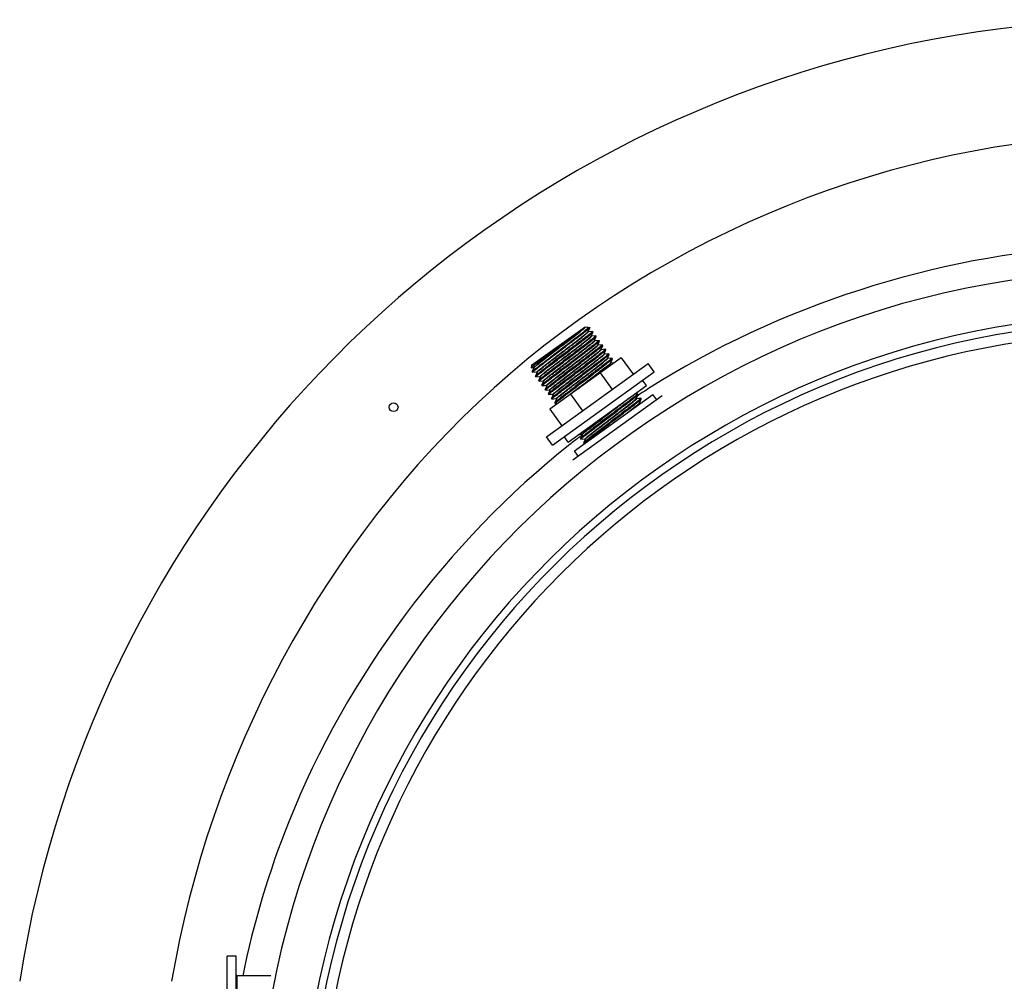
# Model space of a CAD drawing. Header units: millimetres. Extents: x 0 to 297, y 0 to 210.
# Tile 5 of 18: x 144.44 to 147.58, y 147.08 to 150.14. Entities that reach past the tile are written whole.
import ezdxf

# ---------------------------------------------------------------- set-up
doc = ezdxf.new("R2010")
doc.units = ezdxf.units.MM
doc.header["$LTSCALE"] = 16.335
doc.layers.get('0').update_dxf_attribs({"linetype": 'CONTINUOUS'})
doc.layers.add('AXES_REF', color=7, linetype='CONTINUOUS')

msp = doc.modelspace()

# ---------------------------------------------------------------- linework, layer by layer
at = {"color": 7, "linetype": 'Continuous'}
for p, q in [((146.0714, 149.0431), (146.2416, 149.1659)), ((146.2564, 149.1636), (146.2385, 149.1507)), ((146.2405, 149.1648), (146.2414, 149.1656)), ((146.2409, 149.1645), (146.2416, 149.1659)), ((146.2414, 149.1656), (146.2416, 149.1659)), ((146.2501, 149.1645), (146.2415, 149.1637)), ((146.2501, 149.1645), (146.2506, 149.1645)), ((146.2506, 149.1645), (146.2564, 149.1636)), ((146.2512, 149.1503), (146.2568, 149.1628)), ((146.2523, 149.1495), (146.2517, 149.1495)), ((146.2654, 149.1509), (146.2523, 149.1495)), ((146.2568, 149.1628), (146.2565, 149.1624)), ((146.2568, 149.163), (146.2568, 149.1628)), ((146.2654, 149.1509), (146.2656, 149.1508)), ((146.2671, 149.1486), (146.2671, 149.1488)), ((146.2614, 149.1361), (146.2671, 149.1486)), ((146.2625, 149.1353), (146.262, 149.1353)), ((146.2757, 149.1367), (146.2625, 149.1353)), ((146.2717, 149.1219), (146.2773, 149.1344)), ((146.2728, 149.1212), (146.2722, 149.1211)), ((146.2859, 149.1225), (146.2728, 149.1212)), ((146.2757, 149.1367), (146.2758, 149.1366)), ((146.2773, 149.1344), (146.2773, 149.1346)), ((146.2822, 149.1083), (146.2875, 149.1202)), ((146.2859, 149.1225), (146.2861, 149.1225)), ((146.2875, 149.1202), (146.2875, 149.1204)), ((146.1862, 149.0635), (146.2254, 149.0932)), ((146.2819, 149.1077), (146.2822, 149.1083)), ((146.2819, 149.1075), (146.2819, 149.1077)), ((146.283, 149.107), (146.2825, 149.1069)), ((146.2961, 149.1083), (146.283, 149.107)), ((146.2921, 149.0935), (146.2924, 149.0941)), ((146.2921, 149.0933), (146.2921, 149.0935)), ((146.2924, 149.0941), (146.2978, 149.106)), ((146.2932, 149.0928), (146.2927, 149.0927)), ((146.3064, 149.0941), (146.2932, 149.0928)), ((146.2961, 149.1083), (146.2963, 149.1083)), ((146.2978, 149.106), (146.2978, 149.1062)), ((146.3026, 149.0799), (146.308, 149.0918)), ((146.3064, 149.0941), (146.3065, 149.0941)), ((146.308, 149.0918), (146.308, 149.092)), ((146.3561, 149.0672), (146.129, 148.9034)), ((146.2341, 149.0811), (146.1949, 149.0513)), ((146.3023, 149.0791), (146.3024, 149.0793)), ((146.3024, 149.0793), (146.3026, 149.0799)), ((146.3035, 149.0786), (146.3029, 149.0785)), ((146.3166, 149.0799), (146.3035, 149.0786)), ((146.3126, 149.0651), (146.3182, 149.0777)), ((146.3137, 149.0644), (146.3132, 149.0643)), ((146.3269, 149.0657), (146.3137, 149.0644)), ((146.3166, 149.0799), (146.3168, 149.0799)), ((146.3182, 149.0777), (146.3183, 149.0778)), ((146.3231, 149.0515), (146.3285, 149.0635)), ((146.3269, 149.0657), (146.327, 149.0657)), ((146.3285, 149.0635), (146.3285, 149.0636)), ((146.3561, 149.0672), (146.3943, 149.0143)), ((146.0714, 149.0431), (146.0702, 149.0355)), ((146.0702, 149.0355), (146.0782, 149.0363)), ((146.0785, 149.035), (146.0731, 149.0229)), ((146.0788, 149.0355), (146.0785, 149.035)), ((146.0788, 149.0356), (146.0788, 149.0355)), ((146.3228, 149.0507), (146.3229, 149.0509)), ((146.3229, 149.0509), (146.3231, 149.0515)), ((146.3239, 149.0502), (146.3234, 149.0501)), ((146.3338, 149.0512), (146.3239, 149.0502)), ((146.0731, 149.0228), (146.0731, 149.0229)), ((146.0746, 149.0207), (146.0748, 149.0207)), ((146.0748, 149.0207), (146.0878, 149.022)), ((146.089, 149.0213), (146.0834, 149.0087)), ((146.0834, 149.0087), (146.0834, 149.0086)), ((146.085, 149.0065), (146.0848, 149.0065)), ((146.085, 149.0065), (146.0981, 149.0078)), ((146.0878, 149.022), (146.0884, 149.0221)), ((146.089, 149.0213), (146.089, 149.0213)), ((146.0992, 149.0071), (146.0936, 148.9946)), ((146.0936, 148.9946), (146.0936, 148.9944)), ((146.0952, 148.9923), (146.0951, 148.9923)), ((146.0952, 148.9923), (146.1083, 148.9936)), ((146.0981, 149.0078), (146.0987, 149.0079)), ((146.0993, 149.0071), (146.0992, 149.0071)), ((146.1095, 148.9929), (146.1038, 148.9804)), ((146.1083, 148.9936), (146.1089, 148.9937)), ((146.1095, 148.993), (146.1095, 148.9929)), ((146.2896, 149.0193), (146.3278, 148.9663)), ((146.1038, 148.9804), (146.1038, 148.9802)), ((146.1055, 148.9781), (146.1053, 148.9781)), ((146.1055, 148.9781), (146.1185, 148.9794)), ((146.1197, 148.9787), (146.1141, 148.9662)), ((146.1141, 148.9662), (146.1141, 148.966)), ((146.1157, 148.9639), (146.1156, 148.9639)), ((146.1157, 148.9639), (146.1288, 148.9652)), ((146.1185, 148.9794), (146.1192, 148.9795)), ((146.1197, 148.9788), (146.1197, 148.9787)), ((146.13, 148.9645), (146.1243, 148.952)), ((146.1288, 148.9652), (146.1294, 148.9653)), ((146.13, 148.9646), (146.13, 148.9645)), ((146.1243, 148.952), (146.1243, 148.9518)), ((146.126, 148.9497), (146.1258, 148.9498)), ((146.126, 148.9497), (146.139, 148.951)), ((146.1402, 148.9503), (146.1346, 148.9378)), ((146.1346, 148.9378), (146.1346, 148.9376)), ((146.1362, 148.9355), (146.136, 148.9356)), ((146.1362, 148.9355), (146.1492, 148.9369)), ((146.139, 148.951), (146.1396, 148.9511)), ((146.1402, 148.9504), (146.1402, 148.9503)), ((146.1502, 148.9356), (146.1448, 148.9236)), ((146.1492, 148.9369), (146.1499, 148.9369)), ((146.1504, 148.9361), (146.1502, 148.9356)), ((146.1505, 148.9363), (146.1504, 148.9361)), ((146.1955, 148.9514), (146.2337, 148.8984)), ((146.4869, 148.9458), (146.203, 148.741)), ((146.4088, 148.9522), (146.3986, 148.9511)), ((146.4047, 148.9372), (146.4048, 148.9374)), ((146.4048, 148.9374), (146.405, 148.938)), ((146.405, 148.938), (146.4104, 148.9499)), ((146.4059, 148.9367), (146.4053, 148.9366)), ((146.419, 148.938), (146.4059, 148.9367)), ((146.4088, 148.9522), (146.4089, 148.9521)), ((146.4104, 148.9499), (146.4104, 148.9501)), ((146.4153, 148.9238), (146.4206, 148.9357)), ((146.419, 148.938), (146.4192, 148.938)), ((146.4206, 148.9357), (146.4206, 148.9359)), ((146.129, 148.9034), (146.1672, 148.8504)), ((146.1448, 148.9236), (146.1448, 148.9234)), ((146.1464, 148.9213), (146.1463, 148.9214)), ((146.1464, 148.9213), (146.1551, 148.9222)), ((146.415, 148.9232), (146.4153, 148.9238)), ((146.419, 148.9228), (146.4156, 148.9224)), ((146.2198, 148.8222), (146.2312, 148.8233)), ((146.2321, 148.8221), (146.2267, 148.8101)), ((146.2267, 148.8101), (146.2267, 148.8099)), ((146.2283, 148.8078), (146.2282, 148.8078)), ((146.2283, 148.8078), (146.2414, 148.8091)), ((146.2312, 148.8233), (146.2318, 148.8234)), ((146.2323, 148.8226), (146.2321, 148.8221)), ((146.2324, 148.8227), (146.2323, 148.8226)), ((146.2426, 148.8084), (146.237, 148.7959)), ((146.2414, 148.8091), (146.242, 148.8092)), ((146.2426, 148.8085), (146.2426, 148.8084)), ((146.237, 148.7959), (146.2369, 148.7957)), ((146.2386, 148.7936), (146.2384, 148.7936)), ((146.2386, 148.7936), (146.2402, 148.7938)), ((145.1022, 145.8807), (145.1022, 147.1617)), ((145.1302, 147.1617), (145.1022, 147.1617)), ((145.1302, 145.8807), (145.1302, 147.1617)), ((145.2408, 147.0987), (145.1337, 147.0987))]:
    msp.add_line(p, q, dxfattribs=at)
at = {"color": 9, "linetype": 'Continuous'}
for p, q in [((146.2239, 149.1485), (146.2285, 149.1521)), ((146.2285, 149.1521), (146.2315, 149.1545)), ((146.2315, 149.1545), (146.2333, 149.156)), ((146.2333, 149.156), (146.235, 149.1574)), ((146.235, 149.1574), (146.2366, 149.1587)), ((146.2403, 149.1637), (146.2408, 149.1642)), ((146.2408, 149.1642), (146.2409, 149.1644)), ((146.2507, 149.1496), (146.2511, 149.1501)), ((146.2511, 149.1501), (146.2512, 149.1503)), ((146.1852, 149.1186), (146.2077, 149.1358)), ((146.2077, 149.1358), (146.2176, 149.1435)), ((146.2176, 149.1435), (146.2239, 149.1485)), ((146.2609, 149.1354), (146.2613, 149.1359)), ((146.2613, 149.1359), (146.2614, 149.1361)), ((146.2712, 149.1213), (146.2717, 149.1219)), ((146.2818, 149.1076), (146.2819, 149.1077)), ((146.2818, 149.1074), (146.2818, 149.1076)), ((146.2918, 149.093), (146.292, 149.0933)), ((146.292, 149.0933), (146.2921, 149.0934)), ((146.1001, 149.0533), (146.1106, 149.0615)), ((146.1106, 149.0615), (146.1256, 149.073)), ((146.302, 149.0787), (146.3023, 149.0792)), ((146.3023, 149.0792), (146.3024, 149.0793)), ((146.312, 149.0643), (146.3124, 149.0648)), ((146.3124, 149.0648), (146.3126, 149.0651)), ((146.0788, 149.0355), (146.0789, 149.0357)), ((146.0902, 149.0455), (146.095, 149.0493)), ((146.095, 149.0493), (146.1001, 149.0533)), ((146.3224, 149.0503), (146.3228, 149.0508)), ((146.3228, 149.0508), (146.3229, 149.0509)), ((146.089, 149.0213), (146.0891, 149.0215)), ((146.0891, 149.0215), (146.0893, 149.0217)), ((146.0992, 149.0071), (146.0994, 149.0073)), ((146.0994, 149.0073), (146.0996, 149.0076)), ((146.1197, 148.9787), (146.1199, 148.979)), ((146.1199, 148.979), (146.1203, 148.9795)), ((146.13, 148.9645), (146.1301, 148.9647)), ((146.1301, 148.9647), (146.1305, 148.9652)), ((146.1402, 148.9503), (146.1403, 148.9505)), ((146.1403, 148.9505), (146.1407, 148.951)), ((146.1499, 148.9369), (146.1498, 148.9369)), ((146.1504, 148.9361), (146.1506, 148.9364)), ((146.1506, 148.9364), (146.1511, 148.937)), ((146.4044, 148.9368), (146.4047, 148.9373)), ((146.4047, 148.9373), (146.4048, 148.9374)), ((146.4115, 148.9482), (146.4078, 148.9458)), ((146.4119, 148.9476), (146.4083, 148.9452)), ((146.3131, 148.8876), (146.3563, 148.9207)), ((146.4146, 148.9226), (146.4149, 148.9231)), ((146.4149, 148.9231), (146.415, 148.9232)), ((146.2323, 148.8226), (146.2325, 148.8228)), ((146.2325, 148.8228), (146.2329, 148.8233)), ((146.2426, 148.8084), (146.2427, 148.8086)), ((146.2427, 148.8086), (146.2431, 148.8091)), ((145.1337, 145.9437), (145.1337, 147.0987))]:
    msp.add_line(p, q, dxfattribs=at)
for points in [[(146.2366, 149.1587), (146.2373, 149.1593), (146.2379, 149.1598), (146.2385, 149.1604), (146.2391, 149.1609), (146.2396, 149.1613), (146.2401, 149.1617), (146.2405, 149.1621), (146.2409, 149.1625), (146.2412, 149.1628), (146.2414, 149.1631), (146.2416, 149.1633), (146.2417, 149.1635), (146.2417, 149.1636), (146.2416, 149.1637), (146.2415, 149.1637), (146.2415, 149.1637)], [(146.1256, 149.073), (146.1521, 149.0933), (146.1539, 149.0947), (146.1557, 149.096), (146.1575, 149.0974), (146.1593, 149.0988), (146.161, 149.1001), (146.1628, 149.1014), (146.1645, 149.1028), (146.1663, 149.1041), (146.168, 149.1055), (146.1852, 149.1186)], [(146.079, 149.0358), (146.0795, 149.0364), (146.0803, 149.0372), (146.0813, 149.0381), (146.0826, 149.0392), (146.0842, 149.0406), (146.086, 149.042), (146.088, 149.0437), (146.0902, 149.0455)]]:
    msp.add_lwpolyline(points, dxfattribs=at)
at = {"color": 7, "linetype": 'Continuous'}
for points in [[(146.2415, 149.1637), (146.2415, 149.1637), (146.2414, 149.1637), (146.2413, 149.1637), (146.2411, 149.1638), (146.241, 149.164), (146.2409, 149.1642), (146.2409, 149.1644), (146.2409, 149.1644)], [(146.2517, 149.1495), (146.2517, 149.1495), (146.2516, 149.1495), (146.2515, 149.1495), (146.2513, 149.1497), (146.2512, 149.1498), (146.2512, 149.15), (146.2512, 149.1502), (146.2512, 149.1503)], [(146.262, 149.1353), (146.262, 149.1353), (146.2619, 149.1353), (146.2617, 149.1353), (146.2616, 149.1354), (146.2615, 149.1356), (146.2614, 149.1358), (146.2614, 149.136), (146.2614, 149.1361)], [(146.2722, 149.1211), (146.2722, 149.1211), (146.2721, 149.1211), (146.272, 149.1211), (146.2719, 149.1212), (146.2717, 149.1214), (146.2716, 149.1216), (146.2716, 149.1218), (146.2717, 149.1219)], [(146.2825, 149.1069), (146.2824, 149.1069), (146.2824, 149.1069), (146.2823, 149.1069), (146.2822, 149.107), (146.282, 149.1072), (146.2819, 149.1073), (146.2819, 149.1075), (146.2819, 149.1075)], [(146.2927, 149.0927), (146.2927, 149.0927), (146.2926, 149.0927), (146.2925, 149.0927), (146.2924, 149.0928), (146.2922, 149.093), (146.2921, 149.0931), (146.2921, 149.0933), (146.2921, 149.0933)], [(146.3029, 149.0785), (146.3029, 149.0785), (146.3029, 149.0785), (146.3028, 149.0785), (146.3026, 149.0786), (146.3025, 149.0788), (146.3024, 149.0789), (146.3023, 149.0791), (146.3023, 149.0791)], [(146.3132, 149.0643), (146.3131, 149.0643), (146.313, 149.0644), (146.3129, 149.0644), (146.3127, 149.0646), (146.3126, 149.0648), (146.3126, 149.065), (146.3126, 149.0651)], [(146.0782, 149.0363), (146.0783, 149.0363), (146.0785, 149.0362), (146.0787, 149.036), (146.0788, 149.0358), (146.0788, 149.0357), (146.0788, 149.0356)], [(146.3234, 149.0501), (146.3234, 149.0501), (146.3234, 149.0501), (146.3233, 149.0502), (146.3231, 149.0502), (146.3229, 149.0504), (146.3228, 149.0506), (146.3228, 149.0507), (146.3228, 149.0507)], [(146.0884, 149.0221), (146.0885, 149.0221), (146.0885, 149.0221), (146.0886, 149.022), (146.0888, 149.022), (146.0889, 149.0218), (146.089, 149.0216), (146.089, 149.0214), (146.089, 149.0213), (146.089, 149.0213)], [(146.0987, 149.0079), (146.0987, 149.0079), (146.0988, 149.0079), (146.0989, 149.0078), (146.099, 149.0078), (146.0992, 149.0076), (146.0993, 149.0074), (146.0993, 149.0072), (146.0993, 149.0072), (146.0993, 149.0071)], [(146.1089, 148.9937), (146.1089, 148.9937), (146.109, 148.9937), (146.1091, 148.9936), (146.1093, 148.9936), (146.1094, 148.9934), (146.1095, 148.9932), (146.1095, 148.9931), (146.1095, 148.993), (146.1095, 148.993)], [(146.1192, 148.9795), (146.1192, 148.9795), (146.1193, 148.9795), (146.1194, 148.9795), (146.1195, 148.9794), (146.1196, 148.9792), (146.1197, 148.979), (146.1197, 148.9789), (146.1197, 148.9788), (146.1197, 148.9788)], [(146.1294, 148.9653), (146.1294, 148.9653), (146.1295, 148.9653), (146.1296, 148.9653), (146.1297, 148.9652), (146.1299, 148.965), (146.13, 148.9648), (146.13, 148.9647), (146.13, 148.9646), (146.13, 148.9646)], [(146.1396, 148.9511), (146.1397, 148.9511), (146.1397, 148.9511), (146.1398, 148.9511), (146.14, 148.951), (146.1401, 148.9509), (146.1402, 148.9507), (146.1402, 148.9505), (146.1402, 148.9504), (146.1402, 148.9504)], [(146.1499, 148.9369), (146.15, 148.9369), (146.1501, 148.9369), (146.1503, 148.9367), (146.1504, 148.9365), (146.1505, 148.9363), (146.1505, 148.9363)], [(146.4053, 148.9366), (146.4053, 148.9366), (146.4053, 148.9366), (146.4052, 148.9366), (146.405, 148.9367), (146.4048, 148.9369), (146.4048, 148.937), (146.4047, 148.9372), (146.4047, 148.9372)], [(146.415, 148.9228), (146.415, 148.923), (146.415, 148.9231), (146.415, 148.9232)], [(146.4156, 148.9224), (146.4155, 148.9224), (146.4154, 148.9224), (146.4153, 148.9225), (146.4151, 148.9226), (146.415, 148.9228), (146.415, 148.9228)], [(146.2318, 148.8234), (146.2318, 148.8234), (146.2319, 148.8234), (146.2321, 148.8233), (146.2322, 148.8231), (146.2324, 148.8229), (146.2324, 148.8228), (146.2324, 148.8227)], [(146.242, 148.8092), (146.242, 148.8092), (146.2421, 148.8092), (146.2422, 148.8091), (146.2424, 148.8091), (146.2425, 148.8089), (146.2426, 148.8087), (146.2426, 148.8086), (146.2426, 148.8085), (146.2426, 148.8085)]]:
    msp.add_lwpolyline(points, dxfattribs=at)
for centre, radius, start, end in [((148.0202, 146.5212), 3.6225, 27.9613, 171.1056), ((148.0202, 146.5212), 2.66, 91.5084, 88.4916), ((146.2165, 149.192), 0.0363, 311.0097, 311.3717), ((145.1337, 147.1022), 0.0035, 180, 270)]:
    msp.add_arc(centre, radius, start, end, dxfattribs=at)
at = {"color": 9, "linetype": 'Continuous'}
for centre, radius, start, end in [((148.0202, 146.5212), 2.8238, 91.4205, 88.5795), ((148.0202, 146.5212), 2.6839, 91.4947, 88.5051), ((148.0202, 146.5212), 2.6259, 92.9675, 177.0325), ((146.0817, 149.0336), 0.00353, 140.9487, 142.8282), ((148.013, 146.4959), 2.9289, 122.3974, 123.1466), ((148.1625, 146.4028), 3.2197, 127.6609, 127.8205), ((148.0114, 146.4981), 2.9262, 127.6634, 128.4072), ((148.0117, 146.4976), 2.9268, 127.4766, 127.6634)]:
    msp.add_arc(centre, radius, start, end, dxfattribs=at)
for points, knots in [([(147.9501, 149.7754), (147.2323, 149.7588), (145.767, 149.1704), (145.0443, 147.7883), (144.925, 147.0813)], [0, 0, 0, 0, 0.500351, 1, 1, 1, 1]), ([(146.0782, 149.0363), (146.0778, 149.0362), (146.0802, 149.0392), (146.0847, 149.0419), (146.1011, 149.0563), (146.1233, 149.0726), (146.1522, 149.0949), (146.1816, 149.1173), (146.208, 149.1374), (146.2271, 149.1527), (146.2374, 149.1606), (146.2403, 149.1637)], [0, 0, 0, 0, 0.00536, 0.028152, 0.123506, 0.272968, 0.455181, 0.644157, 0.812942, 0.937456, 1, 1, 1, 1]), ([(146.0884, 149.0221), (146.0881, 149.022), (146.0904, 149.025), (146.095, 149.0277), (146.1116, 149.0422), (146.1338, 149.0587), (146.1629, 149.0811), (146.1923, 149.1035), (146.2188, 149.1236), (146.2377, 149.1388), (146.2478, 149.1465), (146.2507, 149.1496)], [0, 0, 0, 0, 0.005415, 0.028363, 0.124285, 0.274575, 0.457633, 0.647116, 0.815749, 0.939276, 1, 1, 1, 1]), ([(146.0893, 149.0217), (146.0918, 149.0247), (146.1018, 149.032), (146.1202, 149.0471), (146.1466, 149.0671), (146.1764, 149.0899), (146.2052, 149.1118), (146.227, 149.1288), (146.2401, 149.1388), (146.2473, 149.1452), (146.2497, 149.1465), (146.2521, 149.1495), (146.2517, 149.1495)], [0, 0, 0, 0, 0.056722, 0.177983, 0.346135, 0.536587, 0.721469, 0.87373, 0.93039, 0.971124, 0.994467, 1, 1, 1, 1]), ([(146.2409, 149.1644), (146.2409, 149.1644), (146.2409, 149.1644), (146.2409, 149.1644), (146.2409, 149.1645)], [0, 0, 0, 0, 0.518896, 1, 1, 1, 1]), ([(146.0987, 149.0079), (146.0983, 149.0078), (146.1007, 149.0108), (146.1052, 149.0136), (146.1218, 149.028), (146.1441, 149.0445), (146.1731, 149.0669), (146.2025, 149.0893), (146.229, 149.1094), (146.2479, 149.1246), (146.2581, 149.1323), (146.2609, 149.1354)], [0, 0, 0, 0, 0.005416, 0.028357, 0.124245, 0.274484, 0.457493, 0.646946, 0.815588, 0.939171, 1, 1, 1, 1]), ([(146.0996, 149.0076), (146.1022, 149.0106), (146.1122, 149.018), (146.1308, 149.0331), (146.1572, 149.0532), (146.1868, 149.0757), (146.2161, 149.0983), (146.2386, 149.115), (146.2553, 149.1296), (146.2599, 149.1323), (146.2624, 149.1353), (146.262, 149.1353)], [0, 0, 0, 0, 0.057781, 0.179657, 0.34796, 0.538178, 0.72259, 0.874326, 0.971302, 0.99452, 1, 1, 1, 1]), ([(146.2253, 149.0847), (146.2358, 149.0928), (146.2509, 149.1051), (146.267, 149.1166), (146.2712, 149.1213)], [0, 0, 0, 0, 0.677215, 1, 1, 1, 1]), ([(146.226, 149.0837), (146.2327, 149.0888), (146.2437, 149.0973), (146.261, 149.1109), (146.2655, 149.1147), (146.2733, 149.1212), (146.2722, 149.1211)], [0, 0, 0, 0, 0.424875, 0.749743, 0.946734, 1, 1, 1, 1]), ([(146.1192, 148.9795), (146.1188, 148.9795), (146.1213, 148.9825), (146.1237, 148.9839), (146.131, 148.9903), (146.1442, 149.0005), (146.1663, 149.0177), (146.1954, 149.0398), (146.2252, 149.0627), (146.2517, 149.0826), (146.2696, 149.0976), (146.2796, 149.1045), (146.2818, 149.1074)], [0, 0, 0, 0, 0.005618, 0.029288, 0.070567, 0.127947, 0.281934, 0.468425, 0.65974, 0.827482, 0.946767, 1, 1, 1, 1]), ([(146.1203, 148.9795), (146.1231, 148.9824), (146.1325, 148.9896), (146.1501, 149.0037), (146.1747, 149.0224), (146.2026, 149.0438), (146.2303, 149.065), (146.2544, 149.0833), (146.2711, 149.0969), (146.28, 149.1036), (146.2823, 149.1063)], [0, 0, 0, 0, 0.057884, 0.172572, 0.329343, 0.507982, 0.685442, 0.838825, 0.948357, 1, 1, 1, 1]), ([(146.1294, 148.9653), (146.129, 148.9653), (146.1314, 148.9683), (146.1338, 148.9696), (146.141, 148.9759), (146.154, 148.9859), (146.1757, 149.0029), (146.2044, 149.0247), (146.2341, 149.0475), (146.2606, 149.0675), (146.2791, 149.0826), (146.2892, 149.09), (146.2918, 149.093)], [0, 0, 0, 0, 0.005493, 0.028712, 0.069251, 0.12566, 0.277332, 0.461674, 0.651844, 0.820147, 0.942088, 1, 1, 1, 1]), ([(146.1305, 148.9652), (146.1332, 148.9681), (146.1425, 148.9752), (146.1599, 148.9892), (146.1843, 149.0078), (146.2123, 149.0292), (146.24, 149.0504), (146.2642, 149.0688), (146.2811, 149.0825), (146.2901, 149.0893), (146.2925, 149.092)], [0, 0, 0, 0, 0.056623, 0.170264, 0.32634, 0.504731, 0.682422, 0.836491, 0.947076, 1, 1, 1, 1]), ([(146.2823, 149.1063), (146.2824, 149.1064), (146.2828, 149.1066), (146.2825, 149.1069), (146.2825, 149.1069)], [0, 0, 0, 0, 0.724882, 1, 1, 1, 1]), ([(146.2921, 149.0934), (146.2921, 149.0934), (146.2921, 149.0935), (146.2921, 149.0935), (146.2921, 149.0935)], [0, 0, 0, 0, 0.518132, 1, 1, 1, 1]), ([(146.2925, 149.092), (146.2926, 149.0922), (146.293, 149.0924), (146.2928, 149.0927), (146.2927, 149.0927)], [0, 0, 0, 0, 0.741615, 1, 1, 1, 1]), ([(146.1089, 148.9937), (146.1082, 148.9936), (146.1137, 148.9987), (146.1173, 149.0015), (146.1306, 149.0122), (146.152, 149.0286), (146.1848, 149.0538), (146.2116, 149.0742), (146.2253, 149.0847)], [0, 0, 0, 0, 0.015659, 0.075798, 0.176969, 0.312576, 0.649682, 1, 1, 1, 1]), ([(146.1095, 148.9929), (146.1101, 148.9942), (146.1144, 148.9971), (146.1216, 149.0038), (146.1339, 149.0131), (146.1559, 149.0302), (146.1871, 149.0539), (146.2129, 149.0737), (146.226, 149.0837)], [0, 0, 0, 0, 0.029398, 0.098859, 0.204383, 0.339675, 0.665709, 1, 1, 1, 1]), ([(146.1396, 148.9511), (146.1393, 148.9511), (146.1417, 148.954), (146.1462, 148.9568), (146.1629, 148.9714), (146.1853, 148.9879), (146.2145, 149.0104), (146.244, 149.033), (146.2705, 149.053), (146.2892, 149.0682), (146.2993, 149.0757), (146.302, 149.0787)], [0, 0, 0, 0, 0.005461, 0.02857, 0.125099, 0.276212, 0.460035, 0.649927, 0.818366, 0.94095, 1, 1, 1, 1]), ([(146.1407, 148.951), (146.1435, 148.954), (146.1536, 148.9617), (146.1725, 148.9769), (146.1989, 148.997), (146.2284, 149.0194), (146.2575, 149.0419), (146.2798, 149.0584), (146.2964, 149.0729), (146.301, 149.0756), (146.3033, 149.0786), (146.3029, 149.0785)], [0, 0, 0, 0, 0.060263, 0.183575, 0.352228, 0.541896, 0.725207, 0.875711, 0.971718, 0.994644, 1, 1, 1, 1]), ([(146.1498, 148.9369), (146.1493, 148.9371), (146.1524, 148.9397), (146.1546, 148.9419), (146.1621, 148.9478), (146.1707, 148.9547), (146.1821, 148.9635), (146.2001, 148.9774), (146.2248, 148.9962), (146.254, 149.0186), (146.2802, 149.0385), (146.299, 149.0536), (146.3091, 149.0613), (146.312, 149.0643)], [0, 0, 0, 0, 0.007341, 0.031952, 0.073234, 0.129754, 0.199516, 0.280046, 0.461689, 0.649106, 0.815903, 0.938601, 1, 1, 1, 1]), ([(146.1511, 148.937), (146.1541, 148.9401), (146.1644, 148.948), (146.1836, 148.9633), (146.2101, 148.9835), (146.2394, 149.0058), (146.2682, 149.0281), (146.2904, 149.0444), (146.3067, 149.0588), (146.3112, 149.0614), (146.3135, 149.0644), (146.3132, 149.0643)], [0, 0, 0, 0, 0.063236, 0.188219, 0.357216, 0.546154, 0.72811, 0.877157, 0.972085, 0.994724, 1, 1, 1, 1]), ([(146.1953, 148.9516), (146.2083, 148.9616), (146.2349, 148.982), (146.2725, 149.0104), (146.3015, 149.0336), (146.3179, 149.0454), (146.3224, 149.0503)], [0, 0, 0, 0, 0.30557, 0.625122, 0.877861, 1, 1, 1, 1]), ([(146.2203, 148.9693), (146.2323, 148.9785), (146.2554, 148.9961), (146.283, 149.0172), (146.302, 149.032), (146.3124, 149.0401), (146.3191, 149.0458), (146.3227, 149.0486), (146.3235, 149.0498)], [0, 0, 0, 0, 0.34605, 0.665995, 0.796544, 0.898715, 0.967599, 1, 1, 1, 1]), ([(146.3235, 149.0498), (146.3235, 149.0499), (146.3237, 149.0501), (146.3235, 149.0501), (146.3234, 149.0501)], [0, 0, 0, 0, 0.623472, 1, 1, 1, 1]), ([(146.2329, 148.8233), (146.2349, 148.8255), (146.2418, 148.8309), (146.2625, 148.8476), (146.2977, 148.8743), (146.3409, 148.9073), (146.3699, 148.9295), (146.3824, 148.9395)], [0, 0, 0, 0, 0.046908, 0.138883, 0.421412, 0.747109, 1, 1, 1, 1]), ([(146.242, 148.8092), (146.2416, 148.8092), (146.2441, 148.8121), (146.2486, 148.8149), (146.2653, 148.8294), (146.2878, 148.846), (146.3169, 148.8686), (146.3465, 148.8911), (146.3729, 148.9112), (146.3916, 148.9263), (146.4017, 148.9338), (146.4044, 148.9368)], [0, 0, 0, 0, 0.005468, 0.028598, 0.125206, 0.276424, 0.460345, 0.650289, 0.818702, 0.941165, 1, 1, 1, 1]), ([(146.2431, 148.8091), (146.2459, 148.8122), (146.2561, 148.8199), (146.275, 148.8351), (146.3015, 148.8552), (146.331, 148.8776), (146.36, 148.9001), (146.3823, 148.9165), (146.3988, 148.931), (146.4033, 148.9337), (146.4057, 148.9366), (146.4053, 148.9366)], [0, 0, 0, 0, 0.060848, 0.18449, 0.35321, 0.542734, 0.725778, 0.875994, 0.97179, 0.994659, 1, 1, 1, 1]), ([(146.3768, 148.8923), (146.3855, 148.899), (146.3979, 148.9092), (146.4111, 148.9187), (146.4146, 148.9226)], [0, 0, 0, 0, 0.677158, 1, 1, 1, 1]), ([(146.4029, 148.9111), (146.4063, 148.9139), (146.4075, 148.9151), (146.4168, 148.9225), (146.4156, 148.9224)], [0, 0, 0, 0, 0.783179, 1, 1, 1, 1]), ([(146.2317, 148.8234), (146.2312, 148.8234), (146.2345, 148.8266), (146.2369, 148.8285), (146.2451, 148.8353), (146.2592, 148.8463), (146.2828, 148.8645), (146.3024, 148.8794), (146.3131, 148.8876)], [0, 0, 0, 0, 0.014257, 0.067247, 0.157524, 0.281541, 0.609819, 1, 1, 1, 1]), ([(146.2318, 148.8234), (146.2318, 148.8234), (146.2318, 148.8234), (146.2317, 148.8234), (146.2317, 148.8234)], [0, 0, 0, 0, 0.525131, 1, 1, 1, 1]), ([(146.1935, 148.7911), (145.8019, 148.4806), (145.3765, 147.9102), (145.1856, 147.2659), (145.1514, 147.0989)], [0, 0, 0, 0, 0.745608, 1, 1, 1, 1])]:
    msp.add_open_spline(points, degree=3, knots=knots, dxfattribs=at)
msp.add_open_spline([(147.8452, 149.4212), (147.3552, 149.3921), (146.8582, 149.2319), (146.4437, 148.9689)], degree=3, dxfattribs=at)
at = {"color": 7, "linetype": 'Continuous'}
for points, knots in [([(146.0731, 149.0229), (146.0734, 149.0236), (146.0754, 149.0251), (146.0788, 149.0283), (146.0846, 149.0329), (146.0959, 149.0418), (146.1138, 149.0555), (146.1385, 149.0744), (146.1656, 149.095), (146.1993, 149.1205), (146.2236, 149.139), (146.2385, 149.1507)], [0, 0, 0, 0, 0.01033, 0.033452, 0.068901, 0.115853, 0.239567, 0.39291, 0.561377, 0.729027, 1, 1, 1, 1]), ([(146.2565, 149.1624), (146.2537, 149.1592), (146.2429, 149.1513), (146.2228, 149.1351), (146.194, 149.1133), (146.1612, 149.0884), (146.1334, 149.0674), (146.1129, 149.0516), (146.0998, 149.0416), (146.0897, 149.0335), (146.081, 149.0272), (146.078, 149.0234), (146.0742, 149.0213), (146.0746, 149.0207)], [0, 0, 0, 0, 0.054746, 0.172633, 0.336945, 0.524285, 0.707959, 0.79012, 0.861802, 0.920434, 0.963915, 0.990707, 1, 1, 1, 1]), ([(146.1581, 149.1024), (146.176, 149.1157), (146.2033, 149.1366), (146.2313, 149.1568), (146.2403, 149.1647)], [0, 0, 0, 0, 0.649613, 1, 1, 1, 1]), ([(146.2656, 149.1508), (146.266, 149.1502), (146.2619, 149.148), (146.2587, 149.144), (146.2495, 149.1373), (146.2387, 149.1286), (146.2249, 149.1181), (146.2033, 149.1016), (146.1862, 149.0886), (146.1745, 149.0797)], [0, 0, 0, 0, 0.019766, 0.076798, 0.169214, 0.293512, 0.444936, 0.617675, 1, 1, 1, 1]), ([(146.2506, 149.1645), (146.2519, 149.1643), (146.2446, 149.1555), (146.2421, 149.1539), (146.2385, 149.1507)], [0, 0, 0, 0, 0.221724, 1, 1, 1, 1]), ([(146.176, 149.0776), (146.1874, 149.0863), (146.2086, 149.1025), (146.2337, 149.1215), (146.25, 149.1343), (146.2586, 149.1409), (146.2637, 149.1456), (146.2666, 149.1477), (146.2671, 149.1486)], [0, 0, 0, 0, 0.373078, 0.692336, 0.816905, 0.911759, 0.97348, 1, 1, 1, 1]), ([(146.2758, 149.1366), (146.2763, 149.136), (146.2722, 149.1338), (146.269, 149.1298), (146.2597, 149.1231), (146.249, 149.1144), (146.2351, 149.1039), (146.2135, 149.0874), (146.1964, 149.0744), (146.1847, 149.0655)], [0, 0, 0, 0, 0.019766, 0.076798, 0.169214, 0.293512, 0.444936, 0.617675, 1, 1, 1, 1]), ([(146.1964, 149.0493), (146.2079, 149.0579), (146.2291, 149.0741), (146.2542, 149.0931), (146.2704, 149.1059), (146.2791, 149.1126), (146.2842, 149.1172), (146.2871, 149.1193), (146.2875, 149.1202)], [0, 0, 0, 0, 0.373075, 0.692335, 0.816903, 0.911756, 0.973478, 1, 1, 1, 1]), ([(146.2254, 149.0932), (146.2323, 149.0985), (146.2447, 149.1081), (146.2611, 149.1203), (146.2707, 149.1291), (146.2765, 149.1327), (146.2773, 149.1344)], [0, 0, 0, 0, 0.396666, 0.709509, 0.915558, 1, 1, 1, 1]), ([(146.2861, 149.1225), (146.2863, 149.1221), (146.2843, 149.1208), (146.2826, 149.1187), (146.2778, 149.115), (146.2719, 149.1103), (146.2643, 149.1043), (146.2516, 149.0944), (146.2413, 149.0866), (146.2341, 149.0811)], [0, 0, 0, 0, 0.018323, 0.070329, 0.155502, 0.27222, 0.418189, 0.590497, 1, 1, 1, 1]), ([(146.1581, 149.1024), (146.1469, 149.094), (146.1307, 149.0819), (146.11, 149.0664), (146.0968, 149.0565), (146.0862, 149.0482), (146.0777, 149.0422), (146.0734, 149.0379), (146.0703, 149.0363), (146.0702, 149.0355)], [0, 0, 0, 0, 0.378772, 0.550533, 0.701522, 0.825997, 0.919284, 0.977951, 1, 1, 1, 1]), ([(146.2963, 149.1083), (146.2967, 149.1076), (146.2927, 149.1054), (146.2895, 149.1014), (146.2802, 149.0947), (146.2694, 149.0861), (146.2556, 149.0755), (146.234, 149.059), (146.2169, 149.046), (146.2052, 149.0371)], [0, 0, 0, 0, 0.019766, 0.076798, 0.169214, 0.293512, 0.444936, 0.617675, 1, 1, 1, 1]), ([(146.2067, 149.0351), (146.2181, 149.0438), (146.2393, 149.0599), (146.2644, 149.0789), (146.2807, 149.0917), (146.2893, 149.0984), (146.2944, 149.103), (146.2974, 149.1051), (146.2978, 149.106)], [0, 0, 0, 0, 0.373075, 0.692337, 0.816904, 0.911756, 0.973478, 1, 1, 1, 1]), ([(146.3065, 149.0941), (146.307, 149.0935), (146.3029, 149.0912), (146.2997, 149.0872), (146.2905, 149.0805), (146.2797, 149.0719), (146.2658, 149.0613), (146.2442, 149.0448), (146.2272, 149.0319), (146.2154, 149.0229)], [0, 0, 0, 0, 0.019766, 0.076798, 0.169214, 0.293512, 0.444936, 0.617675, 1, 1, 1, 1]), ([(146.2169, 149.0209), (146.2284, 149.0296), (146.2496, 149.0457), (146.2746, 149.0647), (146.2909, 149.0775), (146.2996, 149.0842), (146.3047, 149.0888), (146.3076, 149.0909), (146.308, 149.0918)], [0, 0, 0, 0, 0.373077, 0.692339, 0.816904, 0.911757, 0.973479, 1, 1, 1, 1]), ([(146.1745, 149.0797), (146.163, 149.071), (146.1418, 149.0549), (146.1167, 149.0358), (146.1005, 149.0231), (146.0918, 149.0164), (146.0867, 149.0118), (146.0838, 149.0097), (146.0834, 149.0087)], [0, 0, 0, 0, 0.373078, 0.69234, 0.816905, 0.911756, 0.973478, 1, 1, 1, 1]), ([(146.0848, 149.0065), (146.0844, 149.0071), (146.0885, 149.0094), (146.0917, 149.0134), (146.1009, 149.0201), (146.1117, 149.0287), (146.1256, 149.0393), (146.1471, 149.0558), (146.1642, 149.0687), (146.176, 149.0776)], [0, 0, 0, 0, 0.019766, 0.076797, 0.169213, 0.293515, 0.444938, 0.617678, 1, 1, 1, 1]), ([(146.1847, 149.0655), (146.1733, 149.0568), (146.152, 149.0407), (146.127, 149.0217), (146.1107, 149.0089), (146.1021, 149.0022), (146.097, 148.9976), (146.094, 148.9955), (146.0936, 148.9946)], [0, 0, 0, 0, 0.373078, 0.69234, 0.816905, 0.911756, 0.973478, 1, 1, 1, 1]), ([(146.0951, 148.9923), (146.0946, 148.993), (146.0987, 148.9952), (146.1019, 148.9992), (146.1112, 149.0059), (146.1219, 149.0145), (146.1358, 149.0251), (146.1574, 149.0416), (146.1745, 149.0545), (146.1862, 149.0635)], [0, 0, 0, 0, 0.019766, 0.076797, 0.169214, 0.293516, 0.44494, 0.617678, 1, 1, 1, 1]), ([(146.3168, 149.0799), (146.3172, 149.0793), (146.3131, 149.077), (146.3099, 149.073), (146.3007, 149.0663), (146.2899, 149.0577), (146.2761, 149.0471), (146.2545, 149.0306), (146.2374, 149.0177), (146.2257, 149.0088)], [0, 0, 0, 0, 0.019766, 0.076798, 0.169214, 0.293512, 0.444936, 0.617675, 1, 1, 1, 1]), ([(146.2272, 149.0067), (146.2386, 149.0154), (146.2598, 149.0315), (146.2849, 149.0506), (146.3012, 149.0633), (146.3098, 149.07), (146.3149, 149.0746), (146.3178, 149.0767), (146.3182, 149.0777)], [0, 0, 0, 0, 0.37308, 0.692342, 0.816906, 0.911758, 0.973479, 1, 1, 1, 1]), ([(146.327, 149.0657), (146.3275, 149.0651), (146.3234, 149.0628), (146.3202, 149.0588), (146.3109, 149.0522), (146.3001, 149.0435), (146.2863, 149.0329), (146.2647, 149.0164), (146.2476, 149.0035), (146.2359, 148.9946)], [0, 0, 0, 0, 0.019764, 0.076797, 0.169214, 0.293512, 0.444935, 0.617675, 1, 1, 1, 1]), ([(146.2374, 148.9925), (146.2488, 149.0012), (146.2701, 149.0173), (146.2951, 149.0364), (146.3114, 149.0491), (146.32, 149.0558), (146.3251, 149.0605), (146.3281, 149.0625), (146.3285, 149.0635)], [0, 0, 0, 0, 0.373083, 0.692342, 0.816907, 0.911759, 0.97348, 1, 1, 1, 1]), ([(146.0702, 149.0355), (146.0702, 149.0355), (146.0702, 149.0354), (146.0702, 149.0355), (146.0702, 149.0355)], [0, 0, 0, 0, 0.420503, 1, 1, 1, 1]), ([(146.1949, 149.0513), (146.1835, 149.0426), (146.1623, 149.0265), (146.1372, 149.0075), (146.1209, 148.9947), (146.1123, 148.988), (146.1072, 148.9834), (146.1043, 148.9813), (146.1038, 148.9804)], [0, 0, 0, 0, 0.373078, 0.69234, 0.816905, 0.911756, 0.973478, 1, 1, 1, 1]), ([(146.1053, 148.9781), (146.1049, 148.9788), (146.109, 148.981), (146.1122, 148.985), (146.1214, 148.9917), (146.1322, 149.0003), (146.146, 149.0109), (146.1676, 149.0274), (146.1847, 149.0404), (146.1964, 149.0493)], [0, 0, 0, 0, 0.019765, 0.076796, 0.169214, 0.293518, 0.444941, 0.617678, 1, 1, 1, 1]), ([(146.2052, 149.0371), (146.1937, 149.0285), (146.1725, 149.0123), (146.1475, 148.9933), (146.1312, 148.9805), (146.1225, 148.9738), (146.1174, 148.9692), (146.1145, 148.9671), (146.1141, 148.9662)], [0, 0, 0, 0, 0.373078, 0.69234, 0.816905, 0.911756, 0.973478, 1, 1, 1, 1]), ([(146.1156, 148.9639), (146.1151, 148.9646), (146.1192, 148.9668), (146.1224, 148.9708), (146.1316, 148.9775), (146.1424, 148.9862), (146.1563, 148.9967), (146.1779, 149.0132), (146.1949, 149.0262), (146.2067, 149.0351)], [0, 0, 0, 0, 0.019764, 0.076793, 0.169211, 0.293513, 0.444935, 0.617673, 1, 1, 1, 1]), ([(146.2154, 149.0229), (146.204, 149.0143), (146.1828, 148.9981), (146.1577, 148.9791), (146.1414, 148.9663), (146.1328, 148.9597), (146.1277, 148.955), (146.1247, 148.9529), (146.1243, 148.952)], [0, 0, 0, 0, 0.373078, 0.69234, 0.816905, 0.911756, 0.973478, 1, 1, 1, 1]), ([(146.1258, 148.9498), (146.1254, 148.9504), (146.1294, 148.9526), (146.1326, 148.9566), (146.1419, 148.9633), (146.1527, 148.972), (146.1665, 148.9825), (146.1881, 148.999), (146.2052, 149.012), (146.2169, 149.0209)], [0, 0, 0, 0, 0.019764, 0.076792, 0.169208, 0.29351, 0.44493, 0.617671, 1, 1, 1, 1]), ([(146.2257, 149.0088), (146.2142, 149.0001), (146.193, 148.9839), (146.1679, 148.9649), (146.1517, 148.9521), (146.143, 148.9455), (146.1379, 148.9408), (146.135, 148.9387), (146.1346, 148.9378)], [0, 0, 0, 0, 0.373078, 0.69234, 0.816905, 0.911756, 0.973478, 1, 1, 1, 1]), ([(146.136, 148.9356), (146.1356, 148.9362), (146.1397, 148.9384), (146.1429, 148.9424), (146.1521, 148.9491), (146.1629, 148.9578), (146.1768, 148.9683), (146.1983, 148.9848), (146.2154, 148.9978), (146.2272, 149.0067)], [0, 0, 0, 0, 0.019764, 0.076793, 0.169209, 0.293509, 0.444928, 0.617669, 1, 1, 1, 1]), ([(146.2359, 148.9946), (146.2245, 148.9859), (146.2032, 148.9698), (146.1782, 148.9507), (146.1619, 148.9379), (146.1532, 148.9313), (146.1481, 148.9266), (146.1452, 148.9245), (146.1448, 148.9236)], [0, 0, 0, 0, 0.373078, 0.69234, 0.816905, 0.911756, 0.973478, 1, 1, 1, 1]), ([(146.1463, 148.9214), (146.1458, 148.922), (146.1499, 148.9242), (146.1531, 148.9282), (146.1624, 148.9349), (146.1731, 148.9436), (146.187, 148.9541), (146.2086, 148.9707), (146.2256, 148.9836), (146.2374, 148.9925)], [0, 0, 0, 0, 0.019765, 0.076794, 0.169211, 0.293509, 0.444929, 0.617671, 1, 1, 1, 1]), ([(146.4089, 148.9521), (146.4094, 148.9515), (146.4053, 148.9493), (146.4021, 148.9453), (146.3928, 148.9386), (146.3821, 148.9299), (146.3682, 148.9194), (146.3466, 148.9029), (146.3295, 148.8899), (146.3178, 148.881)], [0, 0, 0, 0, 0.019766, 0.076798, 0.169214, 0.293512, 0.444936, 0.617675, 1, 1, 1, 1]), ([(146.3193, 148.879), (146.3307, 148.8876), (146.352, 148.9038), (146.377, 148.9228), (146.3933, 148.9356), (146.402, 148.9422), (146.407, 148.9469), (146.41, 148.949), (146.4104, 148.9499)], [0, 0, 0, 0, 0.373083, 0.692343, 0.816907, 0.911759, 0.97348, 1, 1, 1, 1]), ([(146.4192, 148.938), (146.4196, 148.9373), (146.4155, 148.9351), (146.4123, 148.9311), (146.4031, 148.9244), (146.3923, 148.9157), (146.3784, 148.9052), (146.3569, 148.8887), (146.3398, 148.8757), (146.328, 148.8668)], [0, 0, 0, 0, 0.019766, 0.076798, 0.169214, 0.293512, 0.444936, 0.617675, 1, 1, 1, 1]), ([(146.3295, 148.8648), (146.341, 148.8734), (146.3622, 148.8896), (146.3873, 148.9086), (146.4035, 148.9214), (146.4122, 148.9281), (146.4173, 148.9327), (146.4202, 148.9348), (146.4206, 148.9357)], [0, 0, 0, 0, 0.373082, 0.692341, 0.816907, 0.91176, 0.97348, 1, 1, 1, 1]), ([(146.3178, 148.881), (146.3064, 148.8723), (146.2851, 148.8562), (146.2601, 148.8372), (146.2438, 148.8244), (146.2352, 148.8177), (146.2301, 148.8131), (146.2271, 148.811), (146.2267, 148.8101)], [0, 0, 0, 0, 0.373078, 0.69234, 0.816905, 0.911756, 0.973478, 1, 1, 1, 1]), ([(146.2282, 148.8078), (146.2277, 148.8085), (146.2318, 148.8107), (146.235, 148.8147), (146.2443, 148.8214), (146.255, 148.83), (146.2689, 148.8406), (146.2905, 148.8571), (146.3076, 148.87), (146.3193, 148.879)], [0, 0, 0, 0, 0.019764, 0.076794, 0.16921, 0.293508, 0.444928, 0.617669, 1, 1, 1, 1]), ([(146.328, 148.8668), (146.3166, 148.8581), (146.2954, 148.842), (146.2703, 148.823), (146.254, 148.8102), (146.2454, 148.8035), (146.2403, 148.7989), (146.2374, 148.7968), (146.237, 148.7959)], [0, 0, 0, 0, 0.373078, 0.69234, 0.816905, 0.911756, 0.973478, 1, 1, 1, 1]), ([(146.2384, 148.7936), (146.238, 148.7943), (146.2421, 148.7965), (146.2453, 148.8005), (146.2545, 148.8072), (146.2653, 148.8158), (146.2791, 148.8264), (146.3007, 148.8429), (146.3178, 148.8559), (146.3295, 148.8648)], [0, 0, 0, 0, 0.019765, 0.076796, 0.169212, 0.293511, 0.444932, 0.617674, 1, 1, 1, 1])]:
    msp.add_open_spline(points, degree=3, knots=knots, dxfattribs=at)
at = {"layer": 'AXES_REF', "color": 7, "linetype": 'Continuous'}
for p, q in [((146.2568, 149.163), (146.2564, 149.1636)), ((146.2671, 149.1488), (146.2656, 149.1508)), ((146.2773, 149.1346), (146.2758, 149.1366)), ((146.2875, 149.1204), (146.2861, 149.1225)), ((146.2978, 149.1062), (146.2963, 149.1083)), ((146.308, 149.092), (146.3065, 149.0941)), ((146.3183, 149.0778), (146.3168, 149.0799)), ((146.3285, 149.0636), (146.327, 149.0657)), ((146.119, 148.8156), (146.4426, 149.0491)), ((146.4617, 149.0226), (146.4426, 149.0491)), ((146.0746, 149.0207), (146.0731, 149.0228)), ((146.0848, 149.0065), (146.0834, 149.0086)), ((146.0951, 148.9923), (146.0936, 148.9944)), ((146.1381, 148.7891), (146.4617, 149.0226)), ((146.4371, 148.9789), (146.4248, 148.996)), ((146.1053, 148.9781), (146.1038, 148.9802)), ((146.1156, 148.9639), (146.1141, 148.966)), ((146.1873, 148.7987), (146.4371, 148.9789)), ((146.1258, 148.9498), (146.1243, 148.9518)), ((146.136, 148.9356), (146.1346, 148.9376)), ((146.2078, 148.7703), (146.4575, 148.9505)), ((146.4104, 148.9501), (146.4089, 148.9521)), ((146.4206, 148.9359), (146.4192, 148.938)), ((146.4698, 148.9335), (146.4575, 148.9505)), ((146.1463, 148.9214), (146.1448, 148.9234)), ((146.1381, 148.7891), (146.119, 148.8156)), ((146.1873, 148.7987), (146.175, 148.8158)), ((146.2282, 148.8078), (146.2267, 148.8099)), ((146.2384, 148.7936), (146.2369, 148.7957)), ((146.22, 148.7533), (146.2078, 148.7703))]:
    msp.add_line(p, q, dxfattribs=at)
msp.add_circle((145.6319, 148.9095), 0.014, dxfattribs=at)

doc.saveas('drawing.dxf')
